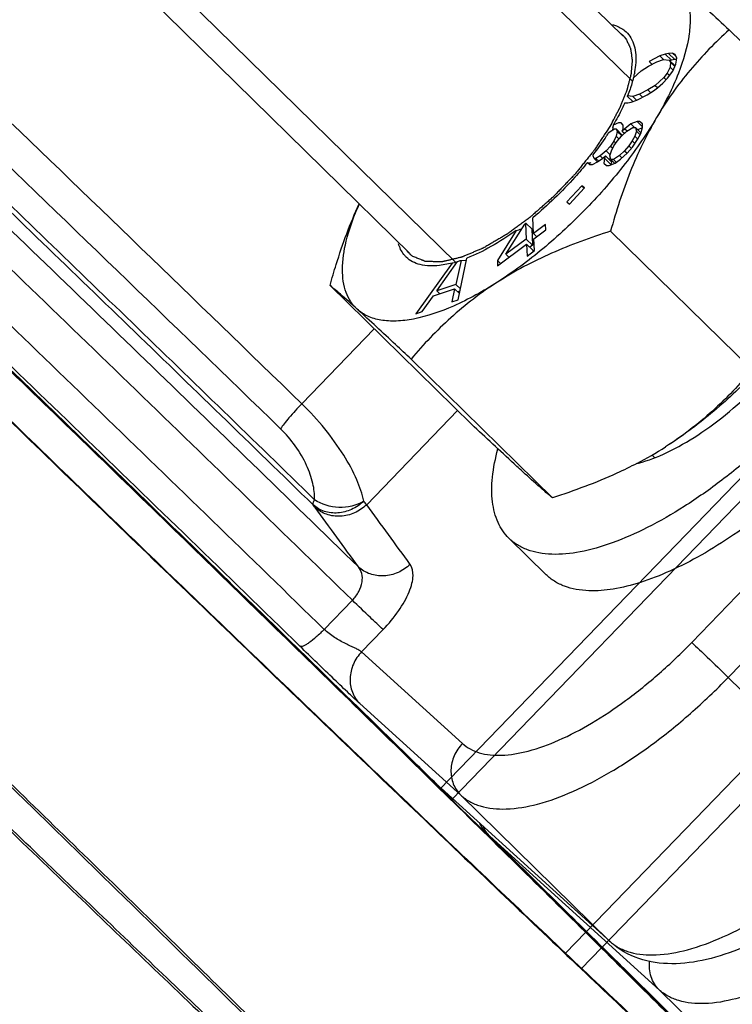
# Model space of a CAD drawing. Header units: millimetres. Extents: x 17 to 597, y 16 to 406.
# Tile 3 of 65: x 55 to 70, y 51 to 72. Entities that reach past the tile are written whole.
import ezdxf

# ---------------------------------------------------------------- set-up
doc = ezdxf.new("R2010")
doc.units = ezdxf.units.MM
doc.header["$LTSCALE"] = 32.67
doc.layers.get('0').update_dxf_attribs({"linetype": 'CONTINUOUS'})
for name, color, linetype in [('02___PRT_ALL_AXES', 7, 'CONTINUOUS'), ('ROUNDS', 7, 'CONTINUOUS'), ('SURFS', 7, 'CONTINUOUS')]:
    doc.layers.add(name, color=color, linetype=linetype)

msp = doc.modelspace()

# ---------------------------------------------------------------- linework, layer by layer
at = {"color": 7, "linetype": 'Continuous'}
for p, q in [((67.398204, 71.55006), (60.153363, 78.650806)), ((62.929042, 66.990206), (55.684201, 74.090952)), ((72.595332, 68.768606), (69.628572, 71.676358)), ((67.937563, 70.915303), (68.111058, 71.002804)), ((68.172021, 71.128221), (67.948956, 71.015719)), ((67.948956, 71.015719), (68.01273, 70.953213)), ((68.111058, 71.002804), (68.252532, 71.055222)), ((68.28871, 71.168139), (68.172021, 71.128221)), ((68.172021, 71.128221), (68.249577, 71.052207)), ((68.252532, 71.055222), (68.3723, 71.03989)), ((68.355829, 71.183056), (68.28871, 71.168139)), ((68.28871, 71.168139), (68.418758, 71.040677)), ((68.440498, 71.18789), (68.355829, 71.183056)), ((68.355829, 71.183056), (68.485877, 71.055595)), ((68.3723, 71.03989), (68.494621, 70.920001)), ((68.3723, 71.03989), (68.400163, 70.99714)), ((68.418758, 71.040677), (68.383724, 71.028693)), ((68.400163, 70.99714), (68.38877, 70.896723)), ((68.400163, 70.99714), (68.48972, 70.909365)), ((68.485877, 71.055595), (68.418758, 71.040677)), ((68.493146, 71.157641), (68.440498, 71.18789)), ((68.440498, 71.18789), (68.514599, 71.115263)), ((68.527652, 71.05798), (68.485877, 71.055595)), ((68.531323, 71.082224), (68.493146, 71.157641)), ((68.512695, 70.959224), (68.531323, 71.082224)), ((67.617884, 70.665337), (67.781617, 70.817718)), ((67.644827, 70.794007), (67.640962, 70.757379)), ((67.664046, 70.934285), (67.644827, 70.794007)), ((67.781617, 70.817718), (67.937563, 70.915303)), ((68.38877, 70.896723), (68.327807, 70.771306)), ((68.333964, 70.660806), (68.444497, 70.811224)), ((68.38877, 70.896723), (68.454299, 70.832497)), ((68.444497, 70.811224), (68.512695, 70.959224)), ((68.25653, 70.678555), (68.078878, 70.513221)), ((68.237902, 70.555555), (68.333964, 70.660806)), ((68.327807, 70.771306), (68.25653, 70.678555)), ((68.25653, 70.678555), (68.304898, 70.63115)), ((68.327807, 70.771306), (68.378589, 70.721534)), ((67.922933, 70.415636), (67.749438, 70.328134)), ((67.91154, 70.315219), (68.0427, 70.400304)), ((68.078878, 70.513221), (67.922933, 70.415636)), ((67.922933, 70.415636), (67.980046, 70.359659)), ((68.0427, 70.400304), (68.124291, 70.460388)), ((68.078878, 70.513221), (68.128452, 70.464633)), ((68.124291, 70.460388), (68.237902, 70.555555)), ((67.607963, 70.275716), (67.49758, 70.289847)), ((67.499128, 70.280334), (67.49758, 70.289847)), ((67.499128, 70.280334), (67.60682, 70.174784)), ((67.571785, 70.162799), (67.688475, 70.202717)), ((67.749438, 70.328134), (67.607963, 70.275716)), ((67.607963, 70.275716), (67.68552, 70.199702)), ((67.688475, 70.202717), (67.91154, 70.315219)), ((67.749438, 70.328134), (67.813213, 70.265628)), ((67.436567, 70.143994), (67.504666, 70.147882)), ((67.504666, 70.147882), (67.571785, 70.162799)), ((67.695398, 69.756994), (67.567771, 69.704602)), ((67.750631, 69.757606), (67.695398, 69.756994)), ((67.695398, 69.756994), (67.808619, 69.646026)), ((67.807116, 69.707254), (67.750631, 69.757606)), ((67.129658, 69.546812), (67.220462, 69.598796)), ((67.188588, 69.621889), (67.178035, 69.574507)), ((67.198451, 69.681685), (67.196933, 69.659967)), ((67.30939, 69.727228), (67.198451, 69.681685)), ((67.220462, 69.598796), (67.257284, 69.599204)), ((67.257284, 69.599204), (67.387332, 69.471743)), ((67.257284, 69.599204), (67.276947, 69.548444)), ((67.364624, 69.72784), (67.30939, 69.727228)), ((67.402697, 69.677283), (67.364624, 69.72784)), ((67.371504, 69.447535), (67.479469, 69.550689)), ((67.441395, 69.601245), (67.387413, 69.549668)), ((67.387413, 69.549668), (67.404573, 69.600837)), ((67.404573, 69.600837), (67.402697, 69.677283)), ((67.567771, 69.704602), (67.441395, 69.601245)), ((67.441395, 69.601245), (67.486087, 69.557442)), ((67.479469, 69.550689), (67.60647, 69.628563)), ((67.567771, 69.704602), (67.644918, 69.62899)), ((67.60647, 69.628563), (67.661703, 69.629176)), ((67.681991, 69.552933), (67.64767, 69.450596)), ((67.661703, 69.629176), (67.778409, 69.514791)), ((67.661703, 69.629176), (67.681991, 69.552933)), ((67.681991, 69.552933), (67.760466, 69.476019)), ((67.806619, 69.621804), (67.709783, 69.582052)), ((67.775297, 69.502989), (67.808992, 69.630808)), ((67.808992, 69.630808), (67.807116, 69.707254)), ((67.104121, 69.525926), (67.129658, 69.546812)), ((67.261037, 69.446311), (67.208306, 69.34377)), ((67.210808, 69.241842), (67.28195, 69.344587)), ((67.276947, 69.548444), (67.261037, 69.446311)), ((67.261037, 69.446311), (67.316768, 69.391689)), ((67.276947, 69.548444), (67.375619, 69.451734)), ((67.28195, 69.344587), (67.371504, 69.447535)), ((67.387332, 69.471743), (67.389901, 69.465112)), ((67.387413, 69.549668), (67.430355, 69.507581)), ((67.594939, 69.348055), (67.523797, 69.24531)), ((67.64767, 69.450596), (67.594939, 69.348055)), ((67.594939, 69.348055), (67.649358, 69.294719)), ((67.598067, 69.220644), (67.70478, 69.374762)), ((67.64767, 69.450596), (67.711877, 69.387666)), ((67.70478, 69.374762), (67.775297, 69.502989)), ((67.04761, 69.138077), (66.921234, 69.03472)), ((67.137164, 69.241026), (67.04761, 69.138077)), ((67.04761, 69.138077), (67.13044, 69.056894)), ((67.123756, 69.036964), (67.158077, 69.139301)), ((67.208306, 69.34377), (67.137164, 69.241026)), ((67.137164, 69.241026), (67.18585, 69.193308)), ((67.158077, 69.139301), (67.210808, 69.241842)), ((67.208306, 69.34377), (67.251841, 69.301102)), ((67.434243, 69.142361), (67.326278, 69.039208)), ((67.523797, 69.24531), (67.434243, 69.142361)), ((67.434243, 69.142361), (67.488224, 69.089454)), ((67.490727, 69.092009), (67.598067, 69.220644)), ((67.523797, 69.24531), (67.574008, 69.196098)), ((66.773945, 69.033087), (66.77716, 69.053726)), ((66.793607, 68.982327), (66.773945, 69.033087)), ((66.83043, 68.982735), (66.793607, 68.982327)), ((66.793607, 68.982327), (66.869934, 68.907518)), ((66.921234, 69.03472), (66.83043, 68.982735)), ((66.83043, 68.982735), (66.891607, 68.922775)), ((66.869128, 68.906696), (66.977718, 68.984367)), ((66.921234, 69.03472), (66.975215, 68.981813)), ((66.977718, 68.984367), (67.031701, 69.035944)), ((67.014541, 68.984775), (66.998632, 68.882643)), ((67.031701, 69.035944), (67.014541, 68.984775)), ((67.014541, 68.984775), (67.144589, 68.857314)), ((67.031701, 69.035944), (67.161749, 68.908482)), ((67.139148, 68.97912), (67.112181, 68.957065)), ((67.144044, 68.960721), (67.123756, 69.036964)), ((67.199277, 68.961334), (67.144044, 68.960721)), ((67.144044, 68.960721), (67.226012, 68.880384)), ((67.326278, 69.039208), (67.199277, 68.961334)), ((67.199277, 68.961334), (67.260454, 68.901373)), ((67.237976, 68.885295), (67.346566, 68.962966)), ((67.326278, 69.039208), (67.37474, 68.991711)), ((67.346566, 68.962966), (67.490727, 69.092009)), ((66.65558, 68.897665), (66.704679, 68.853896)), ((66.704679, 68.853896), (66.759913, 68.854508)), ((66.759913, 68.854508), (66.869128, 68.906696)), ((66.998632, 68.882643), (67.055116, 68.83229)), ((67.055116, 68.83229), (67.110349, 68.832902)), ((67.110349, 68.832902), (67.237976, 68.885295)), ((67.144589, 68.857314), (67.142865, 68.846251)), ((67.161749, 68.908482), (67.144589, 68.857314)), ((66.541134, 68.406977), (66.22061, 68.068276)), ((66.275881, 68.024194), (66.596405, 68.362895)), ((66.596405, 68.362895), (66.541134, 68.406977)), ((66.541134, 68.406977), (66.591361, 68.357749)), ((66.22061, 68.068276), (66.275881, 68.024194)), ((65.525641, 67.404744), (65.507961, 67.738037)), ((64.943573, 66.971568), (65.339373, 67.604392)), ((65.347945, 67.610989), (65.339373, 67.604392)), ((65.356511, 67.617602), (65.347945, 67.610989)), ((65.356511, 67.617602), (65.373797, 67.291742)), ((65.372037, 67.614787), (65.356511, 67.617602)), ((65.372037, 67.614787), (65.485865, 67.503223)), ((65.485865, 67.503223), (65.503845, 67.16428)), ((65.778715, 67.593082), (65.525641, 67.404744)), ((65.784393, 67.486047), (65.778715, 67.593082)), ((65.159861, 67.471092), (64.766421, 66.839732)), ((65.373797, 67.291742), (64.943573, 66.971568)), ((65.373797, 67.291742), (65.503845, 67.16428)), ((65.525641, 67.404744), (65.590166, 67.341503)), ((65.531319, 67.29771), (65.784393, 67.486047)), ((65.544568, 67.047962), (65.531319, 67.29771)), ((70.108103, 64.548346), (67.141343, 67.456099)), ((64.772099, 66.732697), (65.379475, 67.184707)), ((65.379475, 67.184707), (65.509523, 67.057246)), ((65.379475, 67.184707), (65.392724, 66.93496)), ((65.503845, 67.16428), (65.444999, 67.120487)), ((63.943443, 66.019775), (64.125812, 66.889807)), ((64.943573, 66.971568), (65.008097, 66.908327)), ((65.392724, 66.93496), (65.544568, 67.047962)), ((65.509523, 67.057246), (65.511328, 67.023225)), ((63.817714, 66.788266), (63.052896, 65.726275)), ((63.495001, 66.209235), (63.933376, 66.821656)), ((63.817714, 66.788266), (63.549888, 66.736769)), ((63.918875, 66.801396), (63.817714, 66.788266)), ((63.918876, 66.801385), (63.817714, 66.788266)), ((64.004618, 66.845135), (63.895747, 66.34131)), ((64.004618, 66.845135), (64.117265, 66.849032)), ((64.766421, 66.839732), (64.830945, 66.776491)), ((64.766421, 66.839732), (64.772099, 66.732697)), ((64.222973, 63.409703), (61.256214, 66.317456)), ((63.895747, 66.34131), (63.495001, 66.209235)), ((63.895747, 66.34131), (63.991225, 66.247731)), ((63.186478, 65.7703), (63.423436, 66.101335)), ((63.423436, 66.101335), (63.868709, 66.248086)), ((63.495001, 66.209235), (63.559378, 66.146138)), ((63.868709, 66.248086), (63.809861, 65.97575)), ((63.868709, 66.248086), (63.970406, 66.148411)), ((63.981031, 66.199096), (63.93438, 66.183721)), ((63.809861, 65.97575), (63.943443, 66.019775)), ((63.052896, 65.726275), (63.186478, 65.7703)), ((65.921924, 61.868895), (62.955164, 64.776647)), ((67.725518, 62.594882), (67.726857, 62.595225)), ((67.730087, 62.603238), (67.73142, 62.603577)), ((65.008301, 61.021044), (65.788588, 60.256275))]:
    msp.add_line(p, q, dxfattribs=at)
at = {"color": 2, "linetype": 'Continuous'}
for p, q in [((61.822997, 76.260781), (67.599296, 70.599369)), ((58.108566, 72.468405), (63.893884, 66.798153)), ((68.006024, 62.7678), (68.063922, 62.711054))]:
    msp.add_line(p, q, dxfattribs=at)
at = {"color": 7, "linetype": 'Continuous'}
for centre, radius, start, end in [((47.702124, 73.105831), 20.076666, 353.0541588, 353.2824944), ((52.976225, 72.756522), 14.55394, 347.5621564, 347.7156203), ((61.545197, 73.027016), 6.569664, 322.7860079, 327.0392215), ((62.00401, 72.726193), 6.021032, 327.0656698, 327.8921524), ((66.541732, 72.635279), 3.747873, 271.8597861, 272.4232476), ((66.554254, 72.339833), 3.452162, 272.4229419, 273.0232942), ((67.035116, 65.704839), 5.663116, 155.8056606, 156.9060013), ((62.375911, 77.623147), 10.526852, 285.3349743, 285.9944686), ((63.100525, 69.468538), 2.77482, 287.4663679, 289.0152723), ((64.076932, 69.52941), 7.82706, 297.5284656, 302.5987811), ((67.113164, 64.988928), 2.471119, 284.0014762, 284.3476113)]:
    msp.add_arc(centre, radius, start, end, dxfattribs=at)
for points, knots in [([(68.500327, 72.719988), (68.564796, 72.66152), (68.679, 72.517665), (68.782144, 72.248823), (68.820448, 71.932261), (68.785174, 71.423024), (68.567173, 70.699056), (68.281066, 70.136182), (68.106188, 69.839454)], [0, 0, 0, 0, 0.084270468, 0.174407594, 0.275473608, 0.390611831, 0.666504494, 1, 1, 1, 1]), ([(68.500327, 72.719988), (68.578757, 72.648859), (68.956898, 72.303212), (69.331657, 71.95389), (69.628572, 71.676358)], [0, 0, 0, 0, 0.206673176, 1, 1, 1, 1]), ([(67.18221, 71.78477), (67.209672, 71.77778), (67.312167, 71.746007), (67.407489, 71.689079), (67.465045, 71.634997)], [0, 0, 0, 0, 0.26405993, 1, 1, 1, 1]), ([(67.465045, 71.634997), (67.505119, 71.597342), (67.576449, 71.506816), (67.644322, 71.340123), (67.674751, 71.145098), (67.670899, 71.006839), (67.664014, 70.934263)], [0, 0, 0, 0, 0.219076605, 0.451662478, 0.709563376, 1, 1, 1, 1]), ([(69.628572, 71.676358), (69.338285, 71.412983), (68.776934, 70.842647), (68.312147, 70.18892), (68.106188, 69.839454)], [0, 0, 0, 0, 0.491423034, 1, 1, 1, 1]), ([(67.617884, 70.665337), (67.614249, 70.650242), (67.598683, 70.588345), (67.58071, 70.527059), (67.565961, 70.481071)], [0, 0, 0, 0, 0.243282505, 1, 1, 1, 1]), ([(67.565961, 70.481071), (67.560915, 70.465338), (67.539684, 70.401051), (67.516299, 70.337479), (67.49758, 70.289847)], [0, 0, 0, 0, 0.244048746, 1, 1, 1, 1]), ([(67.436567, 70.143994), (67.419721, 70.105968), (67.346987, 69.948547), (67.264888, 69.79552), (67.198451, 69.681685)], [0, 0, 0, 0, 0.239859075, 1, 1, 1, 1]), ([(68.106188, 69.839454), (67.908475, 69.50398), (67.451052, 68.840582), (66.649706, 67.919468), (65.752597, 67.085184), (65.100979, 66.601779), (64.769484, 66.389598)], [0, 0, 0, 0, 0.241518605, 0.498254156, 0.755886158, 1, 1, 1, 1]), ([(68.106188, 69.839454), (67.891694, 69.475506), (67.520591, 68.696266), (67.257523, 67.876861), (67.141343, 67.456099)], [0, 0, 0, 0, 0.491818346, 1, 1, 1, 1]), ([(73.407907, 69.591131), (73.459443, 69.540623), (73.553629, 69.426271), (73.659484, 69.224616), (73.730625, 68.993885), (73.781158, 68.634985), (73.746668, 68.118789), (73.573997, 67.447036), (73.273971, 66.713181), (72.854888, 65.937968), (72.328605, 65.143518), (71.710404, 64.353311), (71.018494, 63.590788), (70.2734, 62.878635), (69.49729, 62.237985), (68.713194, 61.687731), (67.944328, 61.243871), (67.212644, 60.919041), (66.539119, 60.72212), (66.10531, 60.676857), (65.90699, 60.683693)], [0, 0, 0, 0, 0.016766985, 0.034127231, 0.052600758, 0.072590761, 0.118054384, 0.171643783, 0.233195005, 0.30180673, 0.37609695, 0.45436527, 0.534712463, 0.615141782, 0.693652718, 0.768334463, 0.83746618, 0.89963515, 0.953890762, 1, 1, 1, 1]), ([(66.65558, 68.897665), (66.570921, 68.791966), (66.21899, 68.376535), (65.82461, 67.99684), (65.507961, 67.738037)], [0, 0, 0, 0, 0.248766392, 1, 1, 1, 1]), ([(61.256214, 66.317456), (61.297139, 66.465674), (61.467122, 67.047478), (61.678211, 67.618388), (61.868868, 68.028723)], [0, 0, 0, 0, 0.253640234, 1, 1, 1, 1]), ([(61.826919, 65.820277), (61.775969, 65.866485), (61.683609, 65.974762), (61.54763, 66.248805), (61.491312, 66.690175), (61.58475, 67.289119), (61.731827, 67.70564), (61.825827, 67.926144)], [0, 0, 0, 0, 0.092604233, 0.189256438, 0.408344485, 0.677279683, 1, 1, 1, 1]), ([(65.159861, 67.471092), (64.989673, 67.349085), (64.656516, 67.13337), (64.299664, 66.957983), (64.125812, 66.889807)], [0, 0, 0, 0, 0.52860279, 1, 1, 1, 1]), ([(67.141343, 67.456099), (66.721175, 67.322669), (65.903197, 67.025119), (65.129884, 66.62028), (64.769484, 66.389598)], [0, 0, 0, 0, 0.507447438, 1, 1, 1, 1]), ([(62.856576, 66.910637), (62.837586, 66.928986), (62.764319, 67.010276), (62.715868, 67.112203), (62.692813, 67.19167)], [0, 0, 0, 0, 0.241925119, 1, 1, 1, 1]), ([(63.549916, 66.736814), (63.416656, 66.721436), (63.219283, 66.722172), (62.986925, 66.807374), (62.895283, 66.873237), (62.856576, 66.910637)], [0, 0, 0, 0, 0.546988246, 0.780527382, 1, 1, 1, 1]), ([(67.726857, 62.595225), (67.932061, 62.647832), (68.363635, 62.816401), (69.001215, 63.184843), (69.65221, 63.67234), (70.2791, 64.251556), (70.846224, 64.889629), (71.321404, 65.550252), (71.678001, 66.195383), (71.838676, 66.630558), (71.88761, 66.837003)], [0, 0, 0, 0, 0.103459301, 0.224652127, 0.35881705, 0.499803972, 0.640818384, 0.77506427, 0.896382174, 1, 1, 1, 1]), ([(61.826919, 65.820277), (61.709765, 65.926526), (61.521979, 66.09504), (61.330059, 66.259023), (61.256214, 66.317456)], [0, 0, 0, 0, 0.626800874, 1, 1, 1, 1]), ([(64.769484, 66.389598), (64.47397, 66.200449), (63.910063, 65.886187), (63.180424, 65.629622), (62.659577, 65.562527), (62.331825, 65.578725), (62.04909, 65.660056), (61.892031, 65.761226), (61.826919, 65.820277)], [0, 0, 0, 0, 0.331832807, 0.60864075, 0.724715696, 0.826590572, 0.916866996, 1, 1, 1, 1]), ([(64.769484, 66.389598), (64.422283, 66.167366), (63.774711, 65.670895), (63.213836, 65.08082), (62.955164, 64.776647)], [0, 0, 0, 0, 0.507974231, 1, 1, 1, 1]), ([(71.630487, 66.38525), (71.432774, 66.049777), (70.975351, 65.386378), (70.174005, 64.465264), (69.276896, 63.630981), (68.625278, 63.147575), (68.293783, 62.935395)], [0, 0, 0, 0, 0.241518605, 0.498254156, 0.755886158, 1, 1, 1, 1]), ([(62.955164, 64.776647), (62.847298, 64.877471), (62.472694, 65.226936), (62.097035, 65.575304), (61.826919, 65.820277)], [0, 0, 0, 0, 0.288205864, 1, 1, 1, 1]), ([(70.108103, 64.548346), (69.849431, 64.244173), (69.288555, 63.654098), (68.640983, 63.157628), (68.293783, 62.935395)], [0, 0, 0, 0, 0.492025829, 1, 1, 1, 1]), ([(65.351218, 62.366074), (65.272789, 62.437203), (64.894648, 62.78285), (64.519889, 63.132172), (64.222973, 63.409703)], [0, 0, 0, 0, 0.206673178, 1, 1, 1, 1]), ([(65.008321, 61.021037), (64.961148, 61.067268), (64.874338, 61.170725), (64.735988, 61.41847), (64.640788, 61.802774), (64.649471, 62.329178), (64.724574, 62.698087), (64.777476, 62.892798)], [0, 0, 0, 0, 0.100547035, 0.204094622, 0.429758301, 0.692852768, 1, 1, 1, 1]), ([(71.730521, 62.773962), (71.314462, 62.351952), (70.66162, 61.764681), (69.740534, 61.089934), (69.066454, 60.668437), (68.41316, 60.332559), (67.794512, 60.08947), (67.22378, 59.944254), (66.856842, 59.91308), (66.687277, 59.918925)], [0, 0, 0, 0, 0.300209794, 0.443232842, 0.578064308, 0.702514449, 0.814862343, 0.914050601, 1, 1, 1, 1]), ([(67.694515, 62.588519), (67.555188, 62.515692), (66.981265, 62.23593), (66.380347, 62.014473), (65.921924, 61.868895)], [0, 0, 0, 0, 0.246338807, 1, 1, 1, 1]), ([(65.921924, 61.868895), (65.848078, 61.927328), (65.656158, 62.091311), (65.468373, 62.259824), (65.351218, 62.366074)], [0, 0, 0, 0, 0.373199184, 1, 1, 1, 1]), ([(65.90699, 60.683693), (65.816442, 60.686814), (65.642586, 60.704096), (65.397901, 60.769423), (65.183647, 60.873159), (65.061974, 60.968455), (65.008321, 61.021037)], [0, 0, 0, 0, 0.27698386, 0.531894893, 0.77033634, 1, 1, 1, 1]), ([(66.687277, 59.918925), (66.59673, 59.922046), (66.422874, 59.939328), (66.178189, 60.004655), (65.963935, 60.10839), (65.842261, 60.203687), (65.788609, 60.256268)], [0, 0, 0, 0, 0.27698386, 0.531894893, 0.77033634, 1, 1, 1, 1])]:
    msp.add_open_spline(points, degree=3, knots=knots, dxfattribs=at)
at = {"color": 2, "linetype": 'Continuous'}
for points, knots in [([(67.46309, 71.486548), (67.474983, 71.462), (67.492824, 71.425178), (67.513639, 71.382219), (67.525531, 71.35767), (67.534454, 71.339262), (67.543365, 71.320842), (67.550083, 71.30706), (67.554507, 71.29782), (67.556816, 71.293292), (67.558748, 71.288407), (67.559529, 71.280193), (67.56112, 71.270508), (67.563321, 71.254687), (67.566191, 71.235022), (67.570717, 71.203495), (67.576399, 71.16411), (67.582064, 71.124711), (67.586617, 71.093207), (67.589419, 71.073485), (67.59176, 71.05778), (67.592996, 71.047799), (67.594506, 71.040194), (67.594209, 71.033449), (67.59351, 71.026413), (67.592319, 71.012491), (67.590445, 70.991545), (67.587996, 70.963653), (67.585535, 70.935751), (67.582256, 70.898552), (67.57898, 70.861353), (67.575695, 70.82415), (67.573255, 70.796262), (67.571146, 70.772975), (67.569818, 70.756766), (67.568827, 70.747361), (67.568739, 70.740708), (67.566148, 70.732525), (67.563566, 70.722147), (67.558642, 70.703738), (67.551819, 70.67757), (67.543541, 70.646112), (67.532535, 70.604188), (67.521519, 70.562257), (67.510511, 70.520331), (67.502241, 70.48888), (67.494023, 70.457454), (67.487012, 70.431186), (67.482422, 70.412954), (67.479304, 70.402293), (67.474321, 70.390719), (67.468731, 70.376563), (67.459429, 70.35374), (67.447925, 70.325271), (67.429449, 70.279686), (67.40638, 70.222718), (67.383294, 70.165741), (67.364845, 70.12017), (67.353272, 70.091668), (67.344111, 70.06891), (67.338163, 70.054589), (67.333915, 70.043355), (67.327804, 70.031305), (67.316246, 70.009837), (67.300185, 69.979368), (67.274236, 69.930505), (67.241886, 69.869465), (67.190078, 69.77178), (67.151232, 69.698521), (67.125333, 69.64968)], [0, 0, 0, 0, 0.0625, 0.09375, 0.109375, 0.125, 0.140625, 0.15625, 0.16015625, 0.1640625, 0.16796875, 0.171875, 0.1796875, 0.1875, 0.203125, 0.21875, 0.25, 0.28125, 0.296875, 0.3125, 0.3203125, 0.328125, 0.33203125, 0.3359375, 0.33984375, 0.34375, 0.359375, 0.375, 0.390625, 0.40625, 0.4375, 0.453125, 0.46875, 0.484375, 0.4921875, 0.49609375, 0.5, 0.50390625, 0.5078125, 0.515625, 0.53125, 0.546875, 0.5625, 0.59375, 0.609375, 0.625, 0.640625, 0.65625, 0.6640625, 0.66796875, 0.671875, 0.6796875, 0.6875, 0.703125, 0.71875, 0.75, 0.78125, 0.796875, 0.8125, 0.8203125, 0.828125, 0.83203125, 0.8359375, 0.84375, 0.859375, 0.875, 0.90625, 0.9375, 1, 1, 1, 1]), ([(67.335462, 71.612208), (67.341123, 71.608103), (67.352407, 71.59986), (67.366099, 71.58908), (67.37666, 71.580116), (67.38324, 71.57433), (67.387656, 71.570407), (67.39042, 71.567907), (67.395861, 71.562717), (67.400058, 71.558767), (67.403524, 71.555487)], [0, 0, 0, 0, 0.25, 0.5, 0.625, 0.75, 0.8125, 0.84375, 0.875, 1, 1, 1, 1]), ([(67.403524, 71.555487), (67.408411, 71.550574), (67.415753, 71.543138), (67.423955, 71.53437), (67.428698, 71.529025), (67.431818, 71.525673), (67.436663, 71.519862), (67.441131, 71.514623), (67.445382, 71.509553), (67.448411, 71.505674), (67.451615, 71.501739), (67.456584, 71.495201), (67.460514, 71.489964), (67.46309, 71.486548)], [0, 0, 0, 0, 0.25, 0.375, 0.4375, 0.5, 0.5625, 0.625, 0.6875, 0.75, 0.8125, 0.875, 1, 1, 1, 1]), ([(67.125333, 69.64968), (67.091081, 69.597837), (67.039705, 69.520073), (66.971199, 69.416387), (66.91983, 69.338623), (66.876988, 69.273818), (66.842792, 69.221978), (66.816934, 69.183087), (66.796057, 69.150711), (66.774379, 69.124573), (66.753569, 69.098477), (66.72726, 69.065843), (66.685331, 69.013636), (66.632859, 68.948377), (66.569939, 68.870052), (66.506932, 68.791788), (66.454678, 68.726375), (66.417608, 68.680965), (66.397194, 68.654424), (66.37972, 68.636186), (66.362273, 68.617928), (66.339001, 68.593591), (66.29828, 68.550997), (66.240105, 68.49015), (66.170295, 68.417134), (66.100486, 68.344117), (66.042309, 68.283272), (65.995774, 68.23459), (65.966675, 68.204178), (65.94343, 68.179817), (65.917535, 68.157919), (65.873453, 68.118451), (65.809834, 68.062668), (65.733767, 67.99547), (65.657626, 67.928347), (65.594194, 67.872376), (65.543441, 67.827646), (65.511727, 67.799591), (65.486343, 67.777371), (65.461006, 67.754333), (65.428994, 67.731393), (65.390624, 67.703104), (65.339449, 67.665651), (65.275485, 67.618744), (65.198726, 67.562495), (65.13476, 67.515609), (65.083588, 67.47811), (65.045208, 67.449962), (65.013225, 67.42658), (64.990838, 67.410067), (64.978044, 67.400858), (64.968451, 67.393312), (64.958851, 67.38821), (64.946054, 67.380555), (64.923658, 67.367555), (64.891664, 67.348777), (64.853271, 67.326331), (64.802081, 67.296373), (64.738094, 67.258938), (64.661304, 67.213998), (64.597329, 67.176593), (64.546111, 67.14657), (64.507802, 67.124322), (64.475546, 67.104927), (64.452197, 67.095732), (64.428418, 67.085432), (64.398842, 67.072936), (64.351438, 67.052731), (64.292211, 67.027548), (64.221126, 66.997294), (64.150049, 66.967058), (64.096728, 66.944351), (64.061199, 66.929258), (64.046368, 66.922903), (64.034567, 66.917973), (64.022531, 66.912482), (64.009172, 66.909632), (63.992922, 66.905692), (63.971332, 66.90062), (63.944318, 66.894217), (63.911912, 66.886561), (63.868701, 66.876344), (63.814688, 66.863576), (63.760674, 66.850805), (63.717465, 66.840591), (63.685053, 66.832924), (63.65806, 66.826558), (63.636428, 66.821412), (63.620305, 66.817699), (63.606547, 66.814137), (63.59793, 66.814746), (63.588896, 66.814751), (63.577746, 66.814963), (63.550868, 66.815303), (63.5106, 66.815883), (63.456882, 66.816617), (63.403171, 66.817362), (63.35841, 66.817979), (63.322602, 66.818475), (63.300221, 66.818783), (63.284556, 66.819001), (63.275602, 66.819123), (63.268893, 66.819222), (63.262161, 66.819289), (63.255549, 66.822791), (63.242875, 66.82733), (63.225347, 66.834646), (63.204065, 66.843068), (63.18285, 66.851585), (63.15454, 66.862909), (63.11916, 66.877074), (63.062548, 66.899733), (63.02009, 66.916728), (62.991784, 66.928058)], [0, 0, 0, 0, 0.03125, 0.046875, 0.0625, 0.078125, 0.0859375, 0.09375, 0.1015625, 0.10546875, 0.109375, 0.1171875, 0.125, 0.140625, 0.15625, 0.171875, 0.1875, 0.1953125, 0.19921875, 0.203125, 0.20703125, 0.2109375, 0.21875, 0.234375, 0.25, 0.265625, 0.28125, 0.2890625, 0.296875, 0.30078125, 0.3046875, 0.3125, 0.328125, 0.34375, 0.359375, 0.375, 0.3828125, 0.390625, 0.39453125, 0.3984375, 0.40625, 0.4140625, 0.421875, 0.4375, 0.453125, 0.46875, 0.4765625, 0.484375, 0.4921875, 0.49609375, 0.498046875, 0.5, 0.501953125, 0.50390625, 0.5078125, 0.515625, 0.5234375, 0.53125, 0.546875, 0.5625, 0.578125, 0.5859375, 0.59375, 0.6015625, 0.60546875, 0.609375, 0.6171875, 0.625, 0.640625, 0.65625, 0.671875, 0.6875, 0.69140625, 0.6953125, 0.697265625, 0.69921875, 0.703125, 0.70703125, 0.7109375, 0.71875, 0.7265625, 0.734375, 0.75, 0.765625, 0.7734375, 0.78125, 0.7890625, 0.79296875, 0.796875, 0.80078125, 0.802734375, 0.8046875, 0.80859375, 0.8125, 0.828125, 0.84375, 0.859375, 0.875, 0.8828125, 0.890625, 0.89453125, 0.896484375, 0.8984375, 0.900390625, 0.90234375, 0.90625, 0.9140625, 0.921875, 0.9296875, 0.9375, 0.953125, 0.96875, 1, 1, 1, 1]), ([(62.923723, 66.984778), (62.918835, 66.989691), (62.911493, 66.997127), (62.903291, 67.005896), (62.898548, 67.01124), (62.895429, 67.014592), (62.890583, 67.020404), (62.886115, 67.025642), (62.881864, 67.030712), (62.878835, 67.034592), (62.875631, 67.038526), (62.870662, 67.045065), (62.866732, 67.050301), (62.864156, 67.053718)], [0, 0, 0, 0, 0.25, 0.375, 0.4375, 0.5, 0.5625, 0.625, 0.6875, 0.75, 0.8125, 0.875, 1, 1, 1, 1]), ([(62.991784, 66.928058), (62.986123, 66.932163), (62.974839, 66.940405), (62.961148, 66.951185), (62.950586, 66.960149), (62.944006, 66.965935), (62.93959, 66.969858), (62.936826, 66.972358), (62.931385, 66.977548), (62.927188, 66.981498), (62.923723, 66.984778)], [0, 0, 0, 0, 0.25, 0.5, 0.625, 0.75, 0.8125, 0.84375, 0.875, 1, 1, 1, 1])]:
    msp.add_open_spline(points, degree=3, knots=knots, dxfattribs=at)
at = {"layer": '02___PRT_ALL_AXES', "color": 7, "linetype": 'Continuous'}
for points, knots in [([(69.346168, 41.122857), (69.276308, 41.214079), (69.075314, 41.44207), (68.692975, 41.85698), (68.154057, 42.421282), (67.464899, 43.130738), (66.63077, 43.978335), (65.254571, 45.364115), (63.237686, 47.372917), (60.513991, 50.061052), (57.463063, 53.050505), (54.194987, 56.233321), (50.827664, 59.494546), (47.482644, 62.716445), (44.762042, 65.321822), (42.686821, 67.29911), (41.24117, 68.671468), (39.887772, 69.950926), (38.63888, 71.125918), (37.505799, 72.18583), (36.498807, 73.121111), (35.627027, 73.923323), (34.987798, 74.504194), (34.549378, 74.896519), (34.278233, 75.136078), (34.045859, 75.337862), (33.853178, 75.50134), (33.699677, 75.626563), (33.588224, 75.712724), (33.516802, 75.760461), (33.482717, 75.777615), (33.469106, 75.779043), (33.466559, 75.776346)], [0, 0, 0, 0, 0.006907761, 0.018250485, 0.033930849, 0.053812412, 0.077715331, 0.105424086, 0.171228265, 0.248851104, 0.335492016, 0.428024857, 0.523109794, 0.617315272, 0.707241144, 0.749576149, 0.789642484, 0.827078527, 0.861546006, 0.892732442, 0.920357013, 0.944170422, 0.963956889, 0.972283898, 0.979539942, 0.985710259, 0.990781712, 0.994742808, 0.997588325, 0.999319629, 0.999777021, 1, 1, 1, 1]), ([(33.526763, 75.668949), (33.596623, 75.577727), (33.797618, 75.349736), (34.179957, 74.934826), (34.718875, 74.370524), (35.408033, 73.661068), (36.242161, 72.813471), (37.61836, 71.42769), (39.635246, 69.418889), (42.35894, 66.730754), (45.409869, 63.741301), (48.677944, 60.558485), (52.045267, 57.29726), (55.390288, 54.075361), (58.11089, 51.469984), (60.186111, 49.492695), (61.631762, 48.120338), (62.98516, 46.84088), (64.234051, 45.665888), (65.367133, 44.605976), (66.374125, 43.670695), (67.245905, 42.868483), (67.885134, 42.287612), (68.323553, 41.895287), (68.594699, 41.655728), (68.827073, 41.453944), (69.019754, 41.290466), (69.173255, 41.165242), (69.284708, 41.079082), (69.35613, 41.031345), (69.390215, 41.014191), (69.403826, 41.012763), (69.406372, 41.01546)], [0, 0, 0, 0, 0.006907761, 0.018250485, 0.033930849, 0.053812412, 0.077715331, 0.105424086, 0.171228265, 0.248851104, 0.335492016, 0.428024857, 0.523109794, 0.617315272, 0.707241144, 0.749576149, 0.789642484, 0.827078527, 0.861546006, 0.892732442, 0.920357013, 0.944170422, 0.963956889, 0.972283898, 0.979539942, 0.985710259, 0.990781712, 0.994742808, 0.997588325, 0.999319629, 0.999777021, 1, 1, 1, 1]), ([(35.580666, 73.731588), (35.582913, 73.733967), (35.594923, 73.732708), (35.624998, 73.717571), (35.688017, 73.675451), (35.786358, 73.599427), (35.9218, 73.488936), (36.091813, 73.34469), (36.296849, 73.166646), (36.536095, 72.95527), (36.922935, 72.609101), (37.486961, 72.096568), (38.256179, 71.388734), (39.144701, 70.563486), (40.144479, 69.628269), (41.246442, 68.591511), (42.440616, 67.462578), (43.716191, 66.251674), (45.547268, 64.507008), (47.9478, 62.208146), (50.899289, 59.365295), (53.870454, 56.487741), (56.754058, 53.679381), (59.446025, 51.041605), (61.849375, 48.669796), (63.877279, 46.649541), (65.295787, 45.21827), (66.18729, 44.300657), (66.662796, 43.802734), (67.000155, 43.436638), (67.177503, 43.23547), (67.239145, 43.15498)], [0, 0, 0, 0, 0.000222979, 0.000680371, 0.002411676, 0.005257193, 0.00921829, 0.014289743, 0.020460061, 0.027716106, 0.036043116, 0.055829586, 0.079642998, 0.107267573, 0.138454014, 0.172921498, 0.210357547, 0.250423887, 0.292758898, 0.382684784, 0.476890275, 0.571975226, 0.66450808, 0.751149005, 0.828771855, 0.894576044, 0.94618758, 0.966069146, 0.981749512, 0.993092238, 1, 1, 1, 1]), ([(67.292266, 43.060218), (67.290019, 43.057839), (67.278009, 43.059098), (67.247934, 43.074234), (67.184915, 43.116355), (67.086574, 43.192379), (66.951132, 43.30287), (66.781119, 43.447115), (66.576083, 43.62516), (66.336837, 43.836536), (65.949996, 44.182705), (65.385971, 44.695238), (64.616753, 45.403072), (63.728231, 46.22832), (62.728453, 47.163537), (61.62649, 48.200295), (60.432316, 49.329228), (59.156741, 50.540132), (57.325664, 52.284798), (54.925132, 54.58366), (51.973643, 57.426511), (49.002478, 60.304065), (46.118874, 63.112425), (43.426907, 65.750201), (41.023557, 68.12201), (38.995653, 70.142265), (37.577145, 71.573536), (36.685642, 72.491149), (36.210136, 72.989072), (35.872776, 73.355168), (35.695428, 73.556336), (35.633787, 73.636826)], [0, 0, 0, 0, 0.000222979, 0.000680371, 0.002411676, 0.005257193, 0.00921829, 0.014289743, 0.020460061, 0.027716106, 0.036043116, 0.055829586, 0.079642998, 0.107267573, 0.138454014, 0.172921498, 0.210357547, 0.250423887, 0.292758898, 0.382684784, 0.476890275, 0.571975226, 0.66450808, 0.751149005, 0.828771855, 0.894576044, 0.94618758, 0.966069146, 0.981749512, 0.993092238, 1, 1, 1, 1])]:
    msp.add_open_spline(points, degree=3, knots=knots, dxfattribs=at)
at = {"layer": 'ROUNDS', "color": 9, "linetype": 'Continuous'}
for p, q in [((68.842281, 58.834948), (87.472212, 78.096641)), ((69.607695, 58.102706), (88.237626, 77.364399)), ((62.18282, 65.409279), (60.663757, 63.838702)), ((63.931915, 63.694973), (62.02474, 61.723123)), ((61.134543, 59.109121), (61.725558, 59.720177)), ((61.918431, 58.63834), (62.370416, 59.105653)), ((61.918431, 58.63834), (64.034243, 56.719472)), ((72.728846, 55.043633), (69.607695, 58.102706)), ((61.882505, 57.553519), (63.998317, 55.634651)), ((63.495303, 55.862829), (63.498864, 55.859482)), ((63.498864, 55.859482), (63.495371, 55.862898)), ((63.498864, 55.859482), (63.514712, 55.84445)), ((63.498864, 55.859482), (63.522197, 55.838147)), ((63.522197, 55.838147), (63.544595, 55.817729)), ((63.544595, 55.817729), (63.566054, 55.798233)), ((63.566054, 55.798233), (63.585072, 55.780985)), ((63.566054, 55.798233), (63.584738, 55.780617)), ((67.119468, 52.575578), (63.998317, 55.634651)), ((64.547815, 54.831394), (64.543652, 54.83533)), ((68.159851, 51.555887), (64.606437, 54.778542)), ((67.119468, 52.575578), (67.138152, 52.557961)), ((68.159851, 51.555887), (71.281002, 48.496813))]:
    msp.add_line(p, q, dxfattribs=at)
at = {"layer": 'ROUNDS', "color": 7, "linetype": 'Continuous'}
msp.add_line((63.584738, 55.780617), (67.138152, 52.557961), dxfattribs=at)
at = {"layer": 'ROUNDS', "color": 9, "linetype": 'Continuous'}
for centre, radius, start, end in [((58.181636, 58.494115), 5.019556, 40.0372614, 41.1324874), ((65.033328, 55.327849), 0.694399, 225.1648107, 225.6383828), ((-714.928375, -739.85862), 1113.155582, 45.333973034, 45.553728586), ((55.92423, 45.207383), 12.922376, 47.7881422, 48.1381063), ((67.763648, 53.285889), 0.958911, 227.7951427, 229.2817537), ((-510.532347, -533.091267), 822.414332, 45.184780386, 45.335221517)]:
    msp.add_arc(centre, radius, start, end, dxfattribs=at)
at = {"layer": 'ROUNDS', "color": 7, "linetype": 'Continuous'}
for centre, radius, start, end in [((64.054982, 56.434458), 0.8, 225.6052063, 227.519707), ((76.484906, 70.002496), 19.200943, 227.5071846, 227.7899312), ((65.103932, 55.40637), 0.8, 207.0520138, 225.537404)]:
    msp.add_arc(centre, radius, start, end, dxfattribs=at)
at = {"layer": 'ROUNDS', "color": 9, "linetype": 'Continuous'}
for points, knots in [([(61.725558, 59.720177), (60.164329, 61.239365), (57.037539, 64.272392), (52.401201, 68.743164), (47.949925, 73.009117), (43.872708, 76.889224), (40.786082, 79.801397), (38.630558, 81.814962), (37.294751, 83.052623), (36.165986, 84.086703), (35.256793, 84.907068), (34.576159, 85.503974), (34.196793, 85.82368), (34.043505, 85.940929)], [0, 0, 0, 0, 0.17137845, 0.342707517, 0.50670829, 0.656423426, 0.785505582, 0.840558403, 0.888482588, 0.928769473, 0.960993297, 0.984817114, 1, 1, 1, 1]), ([(61.8533, 60.418365), (60.365928, 61.86528), (57.388001, 64.753421), (52.970045, 69.013675), (48.719542, 73.088012), (44.805945, 76.814326), (41.385076, 80.044339), (38.903331, 82.361813), (37.262464, 83.870936), (36.325352, 84.721214), (35.596389, 85.368393), (35.177759, 85.727841), (35.002672, 85.870205)], [0, 0, 0, 0, 0.168248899, 0.336360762, 0.497633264, 0.645646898, 0.774513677, 0.879107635, 0.92096016, 0.955271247, 0.981702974, 1, 1, 1, 1]), ([(33.45249, 85.329873), (33.605802, 85.212605), (33.985228, 84.892847), (34.665961, 84.295849), (35.575257, 83.475387), (36.704094, 82.441236), (38.039927, 81.203549), (40.195407, 79.19002), (43.281919, 76.277953), (47.358949, 72.398023), (51.810033, 68.132255), (56.446353, 63.661501), (59.573205, 60.628415), (61.134543, 59.109121)], [0, 0, 0, 0, 0.01518519, 0.039013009, 0.071241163, 0.111530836, 0.159455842, 0.214507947, 0.343585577, 0.493293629, 0.65728583, 0.828609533, 1, 1, 1, 1]), ([(60.623955, 58.756398), (59.091983, 60.247117), (56.023944, 63.223154), (51.474828, 67.609819), (47.107462, 71.795352), (43.107117, 75.602306), (40.078659, 78.4596), (37.96372, 80.435257), (36.653012, 81.649666), (35.545406, 82.664366), (34.653214, 83.469396), (33.985285, 84.055164), (33.612996, 84.368908), (33.462568, 84.48397)], [0, 0, 0, 0, 0.171390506, 0.342714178, 0.506706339, 0.656414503, 0.78549201, 0.840544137, 0.88846924, 0.928758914, 0.960987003, 0.98481481, 1, 1, 1, 1]), ([(60.902802, 61.718728), (59.61381, 62.971454), (57.040361, 65.465168), (53.231187, 69.135599), (49.581611, 72.631472), (46.23127, 75.819313), (43.30826, 78.577315), (41.189468, 80.554359), (39.788554, 81.841717), (38.987436, 82.56794), (38.362883, 83.121922), (38.003568, 83.430139), (37.852939, 83.552618)], [0, 0, 0, 0, 0.169827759, 0.338575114, 0.499792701, 0.647320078, 0.775520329, 0.87949667, 0.921120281, 0.955281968, 0.9816572, 1, 1, 1, 1]), ([(60.933285, 61.82749), (59.658339, 63.066565), (57.11299, 65.533042), (53.345591, 69.163188), (49.736515, 72.620211), (46.424141, 75.771843), (43.535383, 78.497406), (41.44234, 80.450278), (40.059378, 81.720945), (39.269456, 82.436857), (38.654456, 82.982132), (38.300982, 83.285123), (38.152977, 83.405253)], [0, 0, 0, 0, 0.169967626, 0.338845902, 0.500166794, 0.647752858, 0.775953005, 0.879860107, 0.921421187, 0.955501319, 0.981776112, 1, 1, 1, 1]), ([(60.663757, 63.838702), (58.417655, 66.018164), (55.099743, 69.220982), (50.786109, 73.350248), (47.862806, 76.130737), (45.289537, 78.559469), (43.151932, 80.555466), (41.674694, 81.914202), (40.760394, 82.733726), (40.397599, 83.050684), (40.240017, 83.184299)], [0, 0, 0, 0, 0.333736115, 0.491752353, 0.636766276, 0.763950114, 0.869070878, 0.948632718, 0.977968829, 1, 1, 1, 1]), ([(60.2178, 63.314342), (57.937009, 65.527463), (54.567856, 68.779746), (50.187602, 72.972784), (47.219151, 75.796215), (44.60614, 78.262456), (42.435523, 80.28928), (40.935469, 81.669), (40.007049, 82.501181), (39.638651, 82.823034), (39.478635, 82.958712)], [0, 0, 0, 0, 0.333736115, 0.491752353, 0.636766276, 0.763950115, 0.869070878, 0.948632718, 0.977968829, 1, 1, 1, 1]), ([(61.831544, 57.489421), (59.240874, 60.01822), (55.356415, 63.785584), (50.245362, 68.699996), (46.652952, 72.132014), (43.43641, 75.182057), (40.728349, 77.724227), (38.840028, 79.472447), (37.66269, 80.53753), (37.19312, 80.952764), (36.988785, 81.128795)], [0, 0, 0, 0, 0.31669176, 0.473360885, 0.62025128, 0.751305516, 0.861120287, 0.945170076, 0.976407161, 1, 1, 1, 1]), ([(60.663757, 63.838702), (60.571391, 63.743205), (60.444112, 63.605033), (60.298301, 63.427558), (60.240676, 63.349586), (60.2178, 63.314342)], [0, 0, 0, 0, 0.578447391, 0.817064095, 1, 1, 1, 1]), ([(61.962318, 61.795991), (61.933447, 61.949917), (61.816006, 62.286078), (61.538033, 62.794502), (61.149229, 63.329859), (60.834875, 63.672661), (60.663757, 63.838702)], [0, 0, 0, 0, 0.191790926, 0.431827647, 0.708002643, 1, 1, 1, 1]), ([(60.933285, 61.82749), (60.93612, 61.940828), (60.904287, 62.189917), (60.714351, 62.721161), (60.443149, 63.095677), (60.2178, 63.314342)], [0, 0, 0, 0, 0.201763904, 0.441192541, 1, 1, 1, 1]), ([(60.902802, 61.718728), (60.897612, 61.731735), (60.905942, 61.7726), (60.921943, 61.806099), (60.933285, 61.82749)], [0, 0, 0, 0, 0.366448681, 1, 1, 1, 1]), ([(61.962318, 61.795991), (61.888495, 61.725584), (61.718044, 61.609912), (61.425935, 61.532506), (61.135973, 61.562716), (60.969297, 61.657686), (60.902802, 61.718728)], [0, 0, 0, 0, 0.26386139, 0.521369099, 0.766531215, 1, 1, 1, 1]), ([(60.941625, 61.667414), (60.93866, 61.671469), (60.925922, 61.688726), (60.912893, 61.705767), (60.902802, 61.718728)], [0, 0, 0, 0, 0.234174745, 1, 1, 1, 1]), ([(61.962318, 61.795991), (61.809431, 61.703694), (61.44168, 61.619107), (61.079265, 61.725774), (60.933285, 61.82749)], [0, 0, 0, 0, 0.500932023, 1, 1, 1, 1]), ([(62.02474, 61.723123), (61.95091, 61.651937), (61.777967, 61.535499), (61.479178, 61.462513), (61.181488, 61.501493), (61.010673, 61.603002), (60.941625, 61.667414)], [0, 0, 0, 0, 0.259216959, 0.514468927, 0.761336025, 1, 1, 1, 1]), ([(62.937908, 60.472622), (62.863938, 60.401338), (62.690631, 60.284797), (62.391255, 60.212016), (62.09313, 60.251565), (61.922273, 60.35366), (61.8533, 60.418365)], [0, 0, 0, 0, 0.259225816, 0.514490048, 0.761352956, 1, 1, 1, 1]), ([(62.370416, 59.105653), (62.489333, 59.228607), (62.695348, 59.477042), (62.889733, 59.811674), (62.976479, 60.0656), (63.009985, 60.259975), (62.986163, 60.406429), (62.937908, 60.472622)], [0, 0, 0, 0, 0.32915474, 0.618343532, 0.73933806, 0.842373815, 1, 1, 1, 1]), ([(61.725558, 59.720177), (61.779068, 59.775505), (61.86711, 59.894798), (61.937595, 60.090629), (61.936954, 60.274896), (61.886674, 60.378751), (61.8533, 60.418365)], [0, 0, 0, 0, 0.299920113, 0.568946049, 0.798165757, 1, 1, 1, 1]), ([(62.370416, 59.105653), (62.28002, 59.187634), (62.064955, 59.392431), (61.850905, 59.598206), (61.725558, 59.720177)], [0, 0, 0, 0, 0.410985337, 1, 1, 1, 1]), ([(61.134543, 59.109121), (61.081143, 59.05391), (60.977881, 58.95496), (60.846305, 58.848358), (60.751961, 58.787182), (60.697567, 58.760229), (60.656278, 58.746937), (60.630893, 58.750573), (60.623955, 58.756398)], [0, 0, 0, 0, 0.361688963, 0.672865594, 0.795482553, 0.890745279, 0.95734085, 1, 1, 1, 1]), ([(61.918431, 58.63834), (61.9016, 58.653606), (61.855657, 58.680331), (61.776567, 58.717797), (61.681551, 58.761679), (61.53581, 58.832972), (61.345609, 58.93976), (61.199873, 59.045551), (61.134543, 59.109121)], [0, 0, 0, 0, 0.074286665, 0.171597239, 0.286957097, 0.4161629, 0.701988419, 1, 1, 1, 1]), ([(64.034243, 56.719472), (64.133307, 56.629629), (64.400581, 56.489917), (64.886758, 56.450482), (65.453869, 56.55091), (66.088645, 56.785212), (66.770869, 57.144588), (67.476172, 57.616645), (68.178254, 58.184013), (68.624826, 58.610119), (68.842281, 58.834948)], [0, 0, 0, 0, 0.071679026, 0.155468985, 0.257227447, 0.378187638, 0.516749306, 0.669602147, 0.832355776, 1, 1, 1, 1]), ([(68.842281, 58.834948), (68.952736, 58.734775), (69.207853, 58.490569), (69.462017, 58.245487), (69.607695, 58.102706)], [0, 0, 0, 0, 0.422306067, 1, 1, 1, 1]), ([(61.882505, 57.553519), (61.807176, 57.621831), (61.627354, 57.791011), (61.206854, 58.190943), (60.862937, 58.523851), (60.623955, 58.756398)], [0, 0, 0, 0, 0.175230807, 0.425406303, 1, 1, 1, 1]), ([(61.918431, 58.63834), (61.846252, 58.563714), (61.728654, 58.389056), (61.658139, 58.086911), (61.705111, 57.787956), (61.814489, 57.620182), (61.882505, 57.553519)], [0, 0, 0, 0, 0.260454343, 0.515213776, 0.761078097, 1, 1, 1, 1]), ([(63.998317, 55.634651), (64.055002, 55.583242), (64.184578, 55.491614), (64.500913, 55.362117), (64.993494, 55.320181), (65.654346, 55.438225), (66.39519, 55.711266), (67.191021, 56.130646), (68.01391, 56.681341), (68.832993, 57.343285), (69.353998, 57.840407), (69.607695, 58.102706)], [0, 0, 0, 0, 0.035140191, 0.072092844, 0.155845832, 0.257559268, 0.378464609, 0.516965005, 0.669748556, 0.832431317, 1, 1, 1, 1]), ([(63.495433, 55.862841), (63.358683, 55.996731), (62.804365, 56.539243), (62.249625, 57.081324), (61.831544, 57.489421)], [0, 0, 0, 0, 0.246746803, 1, 1, 1, 1]), ([(64.034243, 56.719472), (63.962064, 56.644846), (63.844465, 56.470188), (63.773951, 56.168044), (63.820923, 55.869089), (63.9303, 55.701315), (63.998317, 55.634651)], [0, 0, 0, 0, 0.26045435, 0.51521379, 0.76107811, 1, 1, 1, 1]), ([(67.138112, 52.559105), (67.195921, 52.509349), (67.327488, 52.421148), (67.646401, 52.298304), (68.139407, 52.263129), (68.798992, 52.386063), (69.536908, 52.661783), (70.328403, 53.081577), (71.145997, 53.630611), (71.959421, 54.289119), (72.476866, 54.783109), (72.728846, 55.043633)], [0, 0, 0, 0, 0.035156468, 0.072247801, 0.156457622, 0.258579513, 0.37968933, 0.518150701, 0.670674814, 0.832936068, 1, 1, 1, 1]), ([(73.769229, 54.023942), (73.515533, 53.761642), (72.994528, 53.26452), (72.175444, 52.602576), (71.352556, 52.051882), (70.556724, 51.632501), (69.81588, 51.359461), (69.155028, 51.241416), (68.662448, 51.283353), (68.346113, 51.41285), (68.216536, 51.504478), (68.159851, 51.555887)], [0, 0, 0, 0, 0.167568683, 0.330251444, 0.483034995, 0.621535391, 0.742440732, 0.844154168, 0.927907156, 0.964859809, 1, 1, 1, 1]), ([(68.159851, 51.555887), (68.0835, 51.63072), (67.964495, 51.824257), (67.946801, 52.04938), (67.960915, 52.159112)], [0, 0, 0, 0, 0.491434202, 1, 1, 1, 1])]:
    msp.add_open_spline(points, degree=3, knots=knots, dxfattribs=at)
at = {"layer": 'ROUNDS', "color": 7, "linetype": 'Continuous'}
for points, knots in [([(36.523486, 81.505759), (36.516381, 81.510341), (36.574432, 81.47079), (36.597906, 81.449941), (36.690304, 81.378347), (36.784393, 81.30004), (36.90528, 81.198631), (37.041734, 81.081561), (37.196569, 80.947057), (37.43693, 80.735802), (37.778291, 80.431501), (38.235099, 80.018992), (38.754236, 79.545561), (39.333539, 79.01314), (39.970804, 78.423732), (40.930516, 77.531375), (42.255696, 76.290641), (43.982081, 74.663295), (45.873694, 72.8703), (47.903861, 70.936903), (50.044052, 68.890239), (52.26424, 66.759011), (55.296416, 63.837906), (59.049422, 60.203696), (62.034401, 57.293189), (63.495303, 55.862829)], [0, 0, 0, 0, 0.000681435, 0.002531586, 0.005256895, 0.008741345, 0.012928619, 0.017786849, 0.023295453, 0.029439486, 0.043587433, 0.060149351, 0.079050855, 0.100216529, 0.123566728, 0.149016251, 0.20584212, 0.269885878, 0.340240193, 0.415915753, 0.495850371, 0.578923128, 0.663969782, 0.835207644, 1, 1, 1, 1]), ([(64.543652, 54.83533), (64.953335, 54.433368), (66.48102, 52.932511), (68.004811, 51.427681), (69.116837, 50.322736)], [0, 0, 0, 0, 0.267999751, 1, 1, 1, 1]), ([(73.05866, 54.709853), (72.581803, 54.216825), (71.822026, 53.547336), (70.733378, 52.833193), (69.94524, 52.433378), (69.17974, 52.171722), (68.437451, 52.068579), (67.725365, 52.165802), (67.309199, 52.402836), (67.138152, 52.557961)], [0, 0, 0, 0, 0.301597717, 0.44222474, 0.571734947, 0.68917364, 0.796455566, 0.898466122, 1, 1, 1, 1])]:
    msp.add_open_spline(points, degree=3, knots=knots, dxfattribs=at)
at = {"layer": 'ROUNDS', "color": 9, "linetype": 'Continuous'}
for points in [[(62.937908, 60.472622), (62.633817, 60.889673), (62.329465, 61.306535), (62.02474, 61.723123)], [(61.8533, 60.418365), (61.549695, 60.834924), (61.24584, 61.251301), (60.941625, 61.667414)], [(64.543728, 54.835424), (64.487293, 54.891535), (64.439959, 54.95833), (64.405414, 55.030024)], [(64.606437, 54.778542), (64.54988, 54.833975), (64.502776, 54.900709), (64.469019, 54.972347)]]:
    msp.add_open_spline(points, degree=3, dxfattribs=at)
at = {"layer": 'SURFS', "color": 7, "linetype": 'Continuous'}
for p, q in [((63.562838, 55.763075), (89.978412, 83.074431)), ((63.80806, 55.540679), (90.223634, 82.852034)), ((66.197809, 52.32235), (92.613383, 79.633705)), ((66.525697, 51.992009), (92.941271, 79.303365))]:
    msp.add_line(p, q, dxfattribs=at)
for points, knots in [([(63.80806, 55.540679), (63.227615, 56.109579), (62.04573, 57.265893), (60.24607, 59.020943), (58.401719, 60.814096), (56.531005, 62.62753), (54.652519, 64.443222), (52.784931, 66.243126), (50.946802, 68.009356), (49.156402, 69.724361), (47.431531, 71.371097), (45.789321, 72.933213), (44.246149, 74.395157), (42.817198, 75.742522), (41.517218, 76.961574), (40.357454, 78.041372), (39.354667, 78.967727), (38.503756, 79.741747), (37.854621, 80.328059), (37.312066, 80.790213), (37.094218, 80.982366), (36.790543, 81.193664), (36.879063, 81.05756), (36.905368, 81.023211)], [0, 0, 0, 0, 0.065337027, 0.132921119, 0.202080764, 0.272128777, 0.34236914, 0.412103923, 0.480640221, 0.547297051, 0.611412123, 0.672348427, 0.729500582, 0.78230086, 0.830224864, 0.872796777, 0.909594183, 0.940252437, 0.964468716, 0.982006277, 0.992702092, 0.99652196, 1, 1, 1, 1]), ([(36.905368, 81.023211), (36.983609, 80.921045), (37.211084, 80.664342), (37.645103, 80.194814), (38.259706, 79.553248), (39.046937, 78.744881), (40.000154, 77.778515), (41.109621, 76.663607), (42.364482, 75.411357), (43.752255, 74.03421), (45.259178, 72.545877), (46.870281, 70.961156), (48.569561, 69.295805), (50.340134, 67.566379), (52.164407, 65.790069), (54.024251, 63.984531), (55.901184, 62.167709), (57.776552, 60.357661), (59.631717, 58.572375), (61.44824, 56.829591), (63.208065, 55.146629), (64.893698, 53.540209), (65.9918, 52.497723), (66.525697, 51.992009)], [0, 0, 0, 0, 0.009306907, 0.024774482, 0.046259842, 0.073553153, 0.106384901, 0.144429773, 0.187310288, 0.234600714, 0.285831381, 0.340493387, 0.398043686, 0.457910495, 0.519498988, 0.582197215, 0.645382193, 0.708426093, 0.770702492, 0.8315926, 0.890491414, 0.946813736, 1, 1, 1, 1]), ([(63.562838, 55.763075), (63.000049, 56.314671), (61.854115, 57.435811), (60.109197, 59.137476), (58.320948, 60.876084), (56.507138, 62.634357), (54.685792, 64.394818), (52.875013, 66.139973), (51.092797, 67.852478), (49.356858, 69.515315), (47.684454, 71.11196), (46.092197, 72.626559), (44.595966, 74.044033), (43.210481, 75.350414), (41.950045, 76.532384), (40.825559, 77.579337), (39.853274, 78.477514), (39.028247, 79.227989), (38.398857, 79.796467), (37.872805, 80.244563), (37.661584, 80.430871), (37.367146, 80.635741), (37.452974, 80.503778), (37.478479, 80.470473)], [0, 0, 0, 0, 0.065337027, 0.132921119, 0.202080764, 0.272128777, 0.34236914, 0.412103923, 0.480640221, 0.547297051, 0.611412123, 0.672348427, 0.729500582, 0.78230086, 0.830224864, 0.872796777, 0.909594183, 0.940252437, 0.964468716, 0.982006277, 0.992702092, 0.99652196, 1, 1, 1, 1]), ([(37.478479, 80.470473), (37.554339, 80.371415), (37.774895, 80.12252), (38.195712, 79.667275), (38.79162, 79.045224), (39.554905, 78.261446), (40.479127, 77.324475), (41.554845, 76.243481), (42.771536, 75.029322), (44.117096, 73.694066), (45.57818, 72.251005), (47.140276, 70.714488), (48.787867, 69.099794), (50.504582, 67.422975), (52.273364, 65.700697), (54.076635, 63.95008), (55.896475, 62.188523), (57.714798, 60.433534), (59.513532, 58.702552), (61.274799, 57.012781), (62.981093, 55.381012), (64.615453, 53.823457), (65.680152, 52.812681), (66.197809, 52.32235)], [0, 0, 0, 0, 0.009306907, 0.024774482, 0.046259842, 0.073553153, 0.106384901, 0.144429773, 0.187310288, 0.234600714, 0.285831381, 0.340493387, 0.398043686, 0.457910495, 0.519498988, 0.582197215, 0.645382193, 0.708426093, 0.770702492, 0.8315926, 0.890491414, 0.946813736, 1, 1, 1, 1]), ([(66.197809, 52.32235), (66.679801, 51.865802), (67.604246, 50.991919), (68.928973, 49.746418), (70.122563, 48.629885), (71.173318, 47.658249), (72.070167, 46.82658), (72.80573, 46.184067), (73.368234, 45.629623), (73.761383, 45.413913), (73.968274, 45.081928), (74.135764, 45.202464), (73.773406, 45.432049), (73.576532, 45.78118), (73.000681, 46.329803), (72.347486, 47.029882), (71.492712, 47.892708), (70.494934, 48.902484), (69.346185, 50.051646), (68.063822, 51.327894), (66.658646, 52.718798), (65.145209, 54.210438), (64.10068, 55.235931), (63.562838, 55.763075)], [0, 0, 0, 0, 0.07777526, 0.149022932, 0.2130355, 0.269177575, 0.316892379, 0.355707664, 0.385241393, 0.405208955, 0.41544574, 0.416915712, 0.426656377, 0.446131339, 0.475184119, 0.513535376, 0.560807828, 0.61653368, 0.680160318, 0.751056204, 0.828517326, 0.911774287, 1, 1, 1, 1]), ([(66.525697, 51.992009), (67.022811, 51.521138), (67.976258, 50.619839), (69.342544, 49.335263), (70.57358, 48.183702), (71.6573, 47.181583), (72.582286, 46.323823), (73.340926, 45.661152), (73.921076, 45.089314), (74.326559, 44.866837), (74.539942, 44.524437), (74.712686, 44.648755), (74.33896, 44.885542), (74.135909, 45.245626), (73.541992, 45.811461), (72.868305, 46.533503), (71.986715, 47.423398), (70.957634, 48.464854), (69.772846, 49.650068), (68.450252, 50.966355), (67.000992, 52.400895), (65.440074, 53.939331), (64.362776, 54.996996), (63.80806, 55.540679)], [0, 0, 0, 0, 0.07777526, 0.149022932, 0.2130355, 0.269177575, 0.316892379, 0.355707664, 0.385241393, 0.405208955, 0.41544574, 0.416915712, 0.426656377, 0.446131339, 0.475184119, 0.513535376, 0.560807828, 0.61653368, 0.680160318, 0.751056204, 0.828517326, 0.911774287, 1, 1, 1, 1])]:
    msp.add_open_spline(points, degree=3, knots=knots, dxfattribs=at)

doc.saveas('drawing.dxf')
